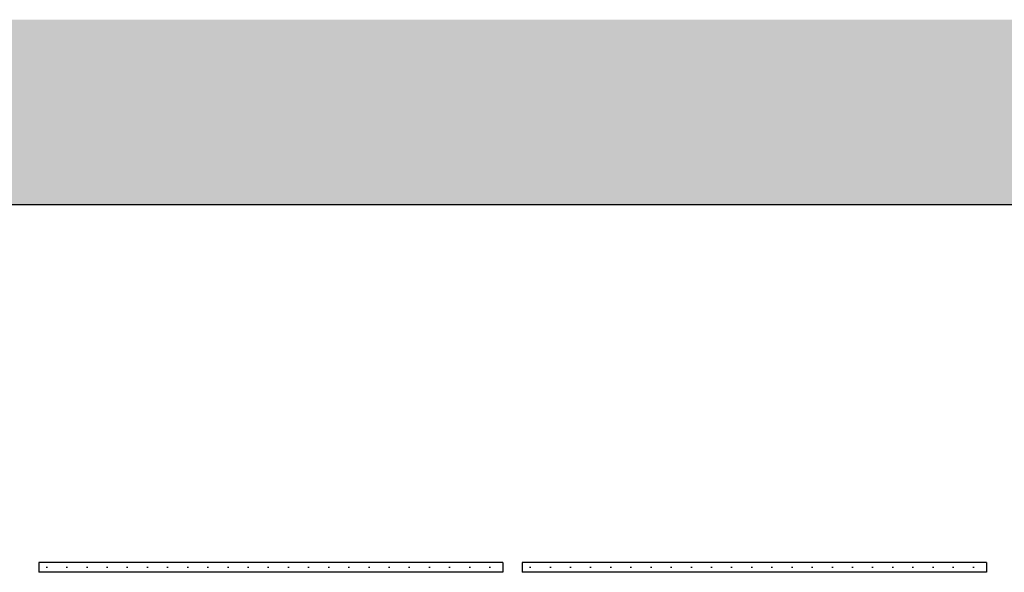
# Model space of a CAD drawing. Header units: millimetres. Extents: x -8544 to 51179, y -2070 to 39312.
# Tile 11 of 165: x -4121 to -2899, y 6164 to 6850. Entities that reach past the tile are written whole.
import ezdxf

# ---------------------------------------------------------------- set-up
doc = ezdxf.new("R2010")
doc.units = ezdxf.units.MM
doc.header["$LTSCALE"] = 0.5
doc.header["$MEASUREMENT"] = 0
doc.linetypes.add('PLINE', pattern=[0])
for name, color, linetype in [('251- Frittbærende dekker', 7, 'Continuous'), ('251- Frittbærende dekker (Skravur)', 7, 'Continuous'), ('257- Systemhimlinger (Skravur)(Nye konstruksjoner)', 7, 'Continuous'), ('257- Systemhimlinger(Nye konstruksjoner)', 7, 'Continuous')]:
    doc.layers.add(name, color=color, linetype=linetype)
pattern_1 = [(0, (0, 0), (0, 43.30127), [0, -25]), (0, (12.5, 21.65), (0, 43.30127), [0, -25])]

msp = doc.modelspace()

# ---------------------------------------------------------------- hatches: boundary and pattern name
at = {"layer": '251- Frittbærende dekker (Skravur)', "linetype": 'Continuous'}
h = msp.add_hatch(dxfattribs=at)
h.set_pattern_fill('Betong_strukturell', color=256, style=0, pattern_type=2)
h.set_pattern_definition([(0, (0, 0), (0, 311.769), [30, -150]), (0, (90, 155.9), (0, 311.769), [30, -150]), (60, (0, 0), (-270, 155.8846), [30, -150]), (60, (180, 0), (-270, 155.8846), [30, -150]), (120, (30, 0), (270, 155.8846), [30, -150]), (120, (210, 0), (270, 155.8846), [30, -150]), (0, (0, 30), (0, 60), [0, -60, 0, -90]), (45, (30, 30), (-42.4264, 42.4264), [0, -45, 0, -75])])
h.paths.add_polyline_path([(-4683.1, 6620), (12116.9, 6620), (12116.9, 6850), (-4683.1, 6850)])
at = {"layer": '257- Systemhimlinger (Skravur)(Nye konstruksjoner)', "linetype": 'Continuous'}
h = msp.add_hatch(dxfattribs=at)
h.set_pattern_fill('Prikker_tett', color=256, style=0, pattern_type=2)
h.set_pattern_definition(pattern_1)
h.paths.add_polyline_path([(-4097.3, 6164), (-3521.3, 6164), (-3521.3, 6176), (-4097.3, 6176)])
h = msp.add_hatch(dxfattribs=at)
h.set_pattern_fill('Prikker_tett', color=256, style=0, pattern_type=2)
h.set_pattern_definition(pattern_1)
h.paths.add_polyline_path([(-3497.3, 6164), (-2921.3, 6164), (-2921.3, 6176), (-3497.3, 6176)])

# ---------------------------------------------------------------- linework, layer by layer
at = {"layer": '251- Frittbærende dekker', "linetype": 'PLINE'}
msp.add_line((10204.4, 6620), (-4570.6, 6620), dxfattribs=at)
at = {"layer": '257- Systemhimlinger(Nye konstruksjoner)', "linetype": 'PLINE'}
for p, q in [((-4097.3, 6176), (-4097.3, 6164)), ((-3521.3, 6176), (-4097.3, 6176)), ((-3521.3, 6176), (-3521.3, 6164)), ((-3497.3, 6176), (-3497.3, 6164)), ((-2921.3, 6176), (-3497.3, 6176)), ((-2921.3, 6176), (-2921.3, 6164)), ((-3521.3, 6164), (-4097.3, 6164)), ((-2921.3, 6164), (-3497.3, 6164))]:
    msp.add_line(p, q, dxfattribs=at)

doc.saveas('drawing.dxf')
